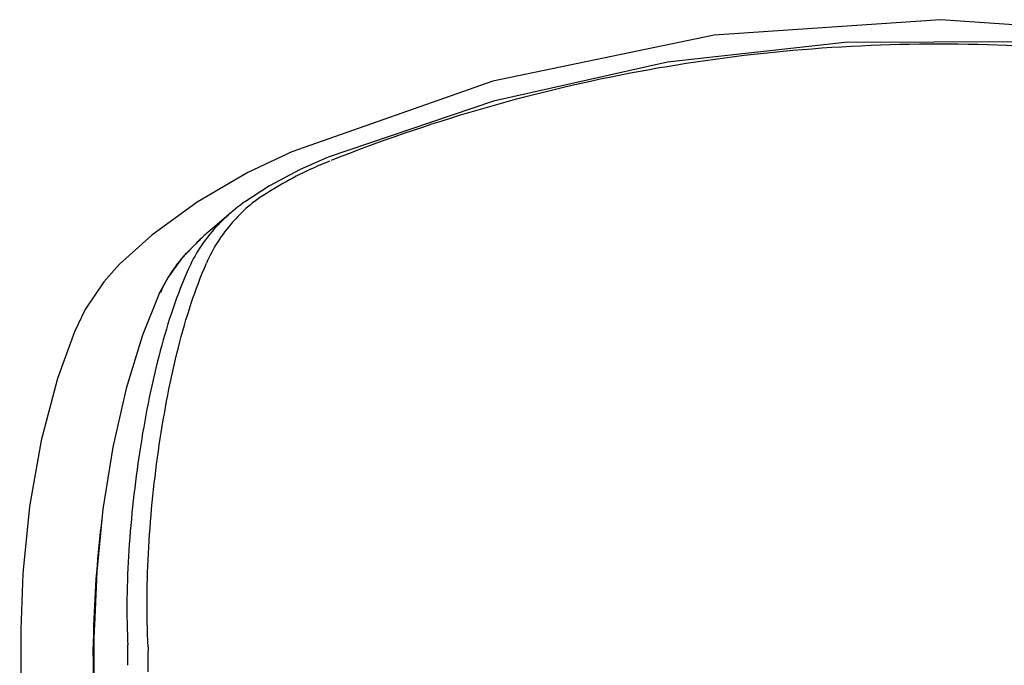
# Model space of a CAD drawing. Header units: millimetres. Extents: x 789 to 1209, y 393 to 987.
# Tile 25 of 29: x 937 to 960, y 915 to 930. Entities that reach past the tile are written whole.
import ezdxf

# ---------------------------------------------------------------- set-up
doc = ezdxf.new("R2010")
doc.units = ezdxf.units.MM
doc.header["$LTSCALE"] = 0.1

msp = doc.modelspace()

# ---------------------------------------------------------------- linework, layer by layer
at = {"color": 7, "linetype": 'Continuous'}
for p, q in [((948.48, 929.005), (943.79, 927.358)), ((948.494, 928.541), (944.632, 927.23)), ((943.266, 926.561), (942.702, 926.198)), ((941.576, 926.183), (940.517, 925.413)), ((942.544, 926.084), (942.539, 926.08)), ((942.367, 925.94), (941.87, 925.515)), ((942.372, 925.944), (942.367, 925.94)), ((941.87, 925.515), (941.874, 925.518)), ((940.517, 925.413), (939.763, 924.734)), ((941.65, 925.313), (941.608, 925.274)), ((941.608, 925.274), (941.499, 925.163)), ((941.504, 925.168), (941.509, 925.172)), ((939.763, 924.734), (939.395, 924.321)), ((939.763, 924.734), (939.763, 924.734)), ((940.895, 924.43), (940.696, 924.064)), ((939.395, 924.321), (938.962, 923.674)), ((940.696, 924.064), (940.741, 924.12)), ((940.696, 924.064), (940.696, 924.064)), ((938.962, 923.674), (938.707, 923.154)), ((938.707, 923.154), (938.708, 923.154)), ((939.174, 916.297), (939.171, 916.201)), ((939.164, 915.928), (939.15, 915.916)), ((939.161, 915.825), (939.161, 915.822)), ((940.432, 915.206), (940.432, 915.69))]:
    msp.add_line(p, q, dxfattribs=at)
for points in [[(974.039, 927.36), (969.358, 929.003), (964.195, 930.081), (958.936, 930.445), (953.652, 930.082), (948.48, 929.005)], [(973.198, 927.231), (969.21, 928.575), (965.054, 929.488), (960.877, 929.928), (956.702, 929.915), (952.563, 929.452), (948.494, 928.541)], [(943.789, 927.358), (942.761, 926.873), (941.576, 926.183)], [(944.632, 927.23), (943.985, 926.945), (943.266, 926.561)], [(942.702, 926.198), (942.674, 926.178), (942.562, 926.097), (942.543, 926.083)], [(942.539, 926.08), (942.52, 926.066), (942.409, 925.975), (942.372, 925.944)], [(941.505, 925.168), (941.204, 924.852), (940.895, 924.43)], [(940.696, 924.063), (940.296, 923.076), (939.915, 921.831), (939.606, 920.458), (939.375, 919.006), (939.23, 917.55), (939.174, 916.297)], [(938.708, 923.154), (938.31, 922.063), (937.928, 920.615), (937.657, 919.075), (937.501, 917.509), (937.455, 916.199)], [(937.458, 916.201), (937.455, 907.941), (937.476, 899.166), (937.43, 890.372)], [(939.171, 916.201), (939.165, 915.967), (939.161, 915.825)], [(939.161, 915.822), (939.195, 905.598), (939.188, 896.157)]]:
    msp.add_lwpolyline(points, dxfattribs=at)
for centre, radius, start, end in [((947.349, 920.383), 7.312, 126.7958, 128.0801), ((944.604, 923.197), 3.531, 136.5429, 147.5858), ((945.097, 921.747), 4.961, 130.5755, 132.5659), ((944.846, 922.011), 4.597, 134.0695, 136.5546), ((944.968, 921.887), 4.771, 133.5257, 134.0817), ((945.016, 921.836), 4.841, 132.5702, 133.525), ((944.579, 923.214), 3.502, 147.6097, 156.4989), ((943.977, 922.53), 3.616, 133.0519, 133.2716), ((948.998, 920.306), 9.094, 155.2049, 155.6148), ((965.178, 915.546), 26.031, 172.865, 178.3544), ((937.681, 916.198), 0.227, 179.7719, 182.3649), ((963.869, 915.586), 24.722, 178.3611, 179.2364), ((955.742, 915.837), 16.593, 179.7267, 179.8648), ((955.584, 915.837), 16.434, 179.8646, 180.1427), ((945.158, 916.155), 5.212, 182.5159, 183.4394), ((883.639, 915.234), 56.319, 0.1294, 0.6188)]:
    msp.add_arc(centre, radius, start, end, dxfattribs=at)
for points, knots in [([(973.12, 927.16), (971.986, 927.605), (969.682, 928.396), (966.139, 929.253), (962.534, 929.762), (957.687, 929.986), (951.625, 929.418), (946.951, 928.046), (944.709, 927.158)], [0, 0, 0, 0, 0.12571, 0.251001, 0.375657, 0.500755, 0.751109, 1, 1, 1, 1]), ([(944.671, 927.141), (944.516, 927.079), (943.926, 926.824), (943.361, 926.508), (942.969, 926.237)], [0, 0, 0, 0, 0.25977, 1, 1, 1, 1]), ([(942.84, 926.139), (942.8, 926.106), (942.648, 925.976), (942.506, 925.832), (942.409, 925.719)], [0, 0, 0, 0, 0.255359, 1, 1, 1, 1]), ([(942.367, 925.94), (942.338, 925.915), (942.226, 925.815), (942.118, 925.709), (942.042, 925.627)], [0, 0, 0, 0, 0.254258, 1, 1, 1, 1]), ([(942.409, 925.719), (942.28, 925.575), (942.046, 925.269), (941.866, 924.928), (941.792, 924.753)], [0, 0, 0, 0, 0.503613, 1, 1, 1, 1]), ([(940.741, 924.12), (940.832, 924.314), (941.053, 924.689), (941.341, 925.014), (941.499, 925.162)], [0, 0, 0, 0, 0.497142, 1, 1, 1, 1]), ([(941.368, 924.61), (941.237, 924.315), (940.995, 923.689), (940.588, 922.33), (940.298, 920.87), (940.091, 919.357), (939.946, 917.83), (939.918, 916.682), (939.951, 915.927)], [0, 0, 0, 0, 0.109308, 0.226913, 0.480329, 0.612097, 0.744029, 1, 1, 1, 1]), ([(940.433, 915.789), (940.388, 916.564), (940.41, 918.146), (940.616, 920.109), (940.877, 921.663), (941.119, 922.77), (941.415, 923.799), (941.659, 924.448), (941.793, 924.753)], [0, 0, 0, 0, 0.255059, 0.518688, 0.648105, 0.772729, 0.8906, 1, 1, 1, 1])]:
    msp.add_open_spline(points, degree=3, knots=knots, dxfattribs=at)
for points in [[(939.192, 901.544), (939.192, 906.295), (939.162, 911.046), (939.15, 915.796)], [(940.433, 915.789), (940.433, 915.756), (940.436, 915.723), (940.434, 915.69)]]:
    msp.add_open_spline(points, degree=3, dxfattribs=at)

doc.saveas('drawing.dxf')
